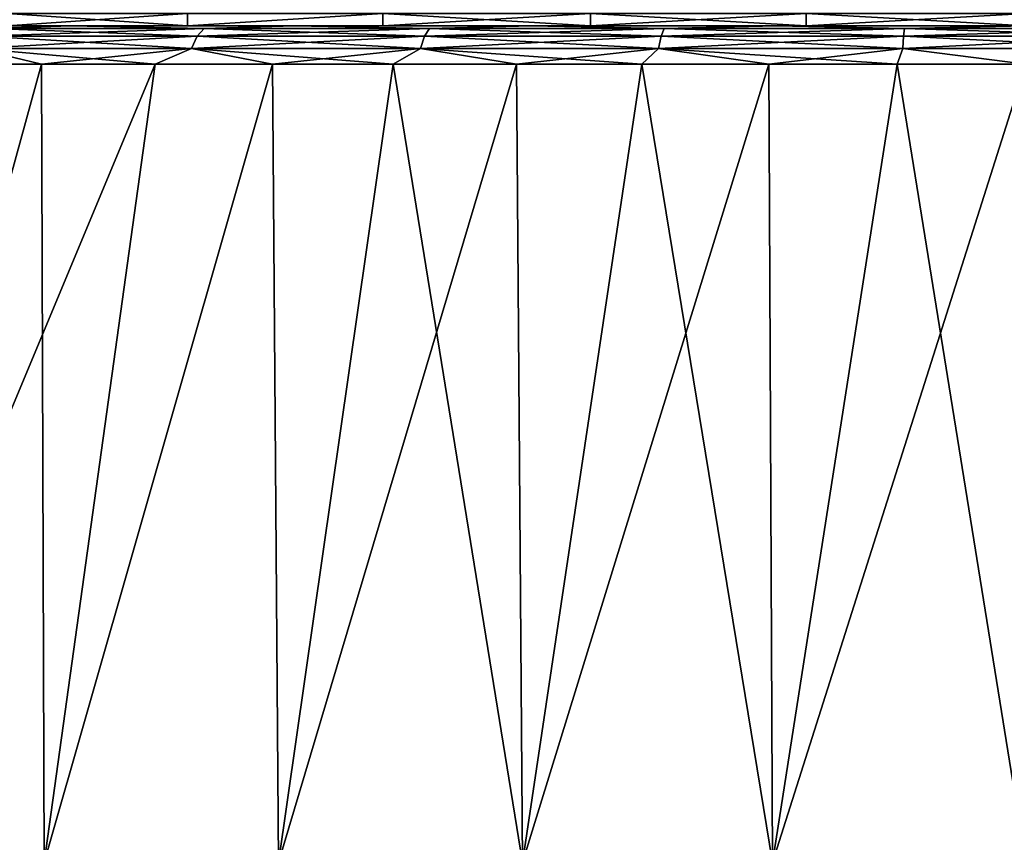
# Model space of a CAD drawing. Header units: metres. Extents: x -109 to 109, y -108 to 40.
# Tile 166 of 230: x 68.26 to 76.32, y -66.28 to -59.55. Entities that reach past the tile are written whole.
import ezdxf

# ---------------------------------------------------------------- set-up
doc = ezdxf.new("R2010")
doc.units = ezdxf.units.M
doc.layers.add('solid_K_24_42_17_000C74_XXXX', color=7, linetype='CONTINUOUS')

msp = doc.modelspace()

# ---------------------------------------------------------------- linework, layer by layer
at = {"layer": 'solid_K_24_42_17_000C74_XXXX'}
for points in [[(68.15699, -59.599998, -10.254874), (68.157433, -59.5, -10.255229), (69.630966, -59.5, -11.295341)], [(69.631096, -59.599998, -11.295417), (68.15699, -59.599998, -10.254874), (69.630966, -59.5, -11.295341)], [(68.15699, -59.599998, 10.254874), (69.631096, -59.599998, 11.295417), (68.157433, -59.5, 10.255229)], [(69.631096, -59.599998, 11.295417), (69.630966, -59.5, 11.295341), (68.157433, -59.5, 10.255229)], [(69.631096, -59.599998, -11.295417), (69.630966, -59.5, -11.295341), (71.232956, -59.5, -12.125457)], [(69.631096, -59.599998, 11.295417), (71.232956, -59.5, 12.125457), (69.630966, -59.5, 11.295341)], [(71.23317, -59.599998, -12.125541), (69.631096, -59.599998, -11.295417), (71.232956, -59.5, -12.125457)], [(69.631096, -59.599998, 11.295417), (71.23317, -59.599998, 12.125541), (71.232956, -59.5, 12.125457)], [(71.23317, -59.599998, -12.125541), (71.232956, -59.5, -12.125457), (72.933754, -59.5, -12.729893)], [(72.933342, -59.599998, 12.729778), (72.933754, -59.5, 12.729893), (71.232956, -59.5, 12.125457)], [(71.23317, -59.599998, 12.125541), (72.933342, -59.599998, 12.729778), (71.232956, -59.5, 12.125457)], [(72.933342, -59.599998, -12.729778), (71.23317, -59.599998, -12.125541), (72.933754, -59.5, -12.729893)], [(72.933342, -59.599998, -12.729778), (72.933754, -59.5, -12.729893), (74.69957, -59.5, -13.096827)], [(74.699928, -59.599998, -13.096874), (72.933342, -59.599998, -12.729778), (74.69957, -59.5, -13.096827)], [(72.933342, -59.599998, 12.729778), (74.699928, -59.599998, 13.096874), (72.933754, -59.5, 12.729893)], [(74.699928, -59.599998, 13.096874), (74.69957, -59.5, 13.096827), (72.933754, -59.5, 12.729893)], [(74.69957, -59.5, 13.096827), (76.5, -59.599998, 13.22), (76.5, -59.5, 13.22)], [(74.699928, -59.599998, 13.096874), (76.5, -59.599998, 13.22), (74.69957, -59.5, 13.096827)], [(74.699928, -59.599998, -13.096874), (74.69957, -59.5, -13.096827), (76.5, -59.5, -13.22)], [(74.699928, -59.599998, -13.096874), (76.5, -59.5, -13.22), (76.5, -59.599998, -13.22)], [(65.429268, -59.599998, 11.078832), (69.631096, -59.599998, 11.295417), (68.15699, -59.599998, 10.254874)], [(65.429268, -59.599998, 11.078832), (66.969772, -59.599998, 12.428856), (69.631096, -59.599998, 11.295417)], [(65.429298, -59.599998, -11.07886), (68.15699, -59.599998, -10.254874), (69.631096, -59.599998, -11.295417)], [(65.429298, -59.599998, -11.07886), (69.631096, -59.599998, -11.295417), (71.23317, -59.599998, -12.125541)], [(66.96981, -59.599998, -12.428885), (65.429298, -59.599998, -11.07886), (71.23317, -59.599998, -12.125541)], [(66.969772, -59.599998, 12.428856), (72.933342, -59.599998, 12.729778), (71.23317, -59.599998, 12.125541)], [(66.969772, -59.599998, 12.428856), (68.672882, -59.599998, 13.56606), (72.933342, -59.599998, 12.729778)], [(66.969772, -59.599998, 12.428856), (71.23317, -59.599998, 12.125541), (69.631096, -59.599998, 11.295417)], [(68.029289, -59.62196, 13.3477), (68.672882, -59.599998, 13.56606), (66.969772, -59.599998, 12.428856)], [(66.96981, -59.599998, -12.428885), (71.23317, -59.599998, -12.125541), (72.933342, -59.599998, -12.729778)], [(66.96981, -59.599998, -12.428885), (72.933342, -59.599998, -12.729778), (74.699928, -59.599998, -13.096874)], [(68.672928, -59.599998, -13.566086), (66.96981, -59.599998, -12.428885), (74.699928, -59.599998, -13.096874)], [(68.029289, -59.62196, -13.3477), (66.96981, -59.599998, -12.428885), (68.672928, -59.599998, -13.566086)], [(69.768997, -59.62196, -14.304111), (68.029289, -59.62196, -13.3477), (68.672928, -59.599998, -13.566086)], [(68.029289, -59.62196, 13.3477), (69.768997, -59.62196, 14.304111), (68.672882, -59.599998, 13.56606)], [(68.672882, -59.599998, 13.56606), (76.5, -59.599998, 13.22), (74.699928, -59.599998, 13.096874)], [(68.672882, -59.599998, 13.56606), (84.327072, -59.599998, 13.566086), (76.5, -59.599998, 13.22)], [(68.672882, -59.599998, 13.56606), (74.699928, -59.599998, 13.096874), (72.933342, -59.599998, 12.729778)], [(68.672882, -59.599998, 13.56606), (70.50956, -59.599998, 14.471225), (84.327072, -59.599998, 13.566086)], [(69.768997, -59.62196, 14.304111), (70.50956, -59.599998, 14.471225), (68.672882, -59.599998, 13.56606)], [(68.672928, -59.599998, -13.566086), (74.699928, -59.599998, -13.096874), (76.5, -59.599998, -13.22)], [(84.327118, -59.599998, -13.56606), (68.672928, -59.599998, -13.566086), (76.5, -59.599998, -13.22)], [(82.49044, -59.599998, -14.471225), (70.509605, -59.599998, -14.471246), (68.672928, -59.599998, -13.566086)], [(69.768997, -59.62196, -14.304111), (68.672928, -59.599998, -13.566086), (70.509605, -59.599998, -14.471246)], [(84.327118, -59.599998, -13.56606), (82.49044, -59.599998, -14.471225), (68.672928, -59.599998, -13.566086)], [(71.614853, -59.62196, -15.034937), (69.768997, -59.62196, -14.304111), (70.509605, -59.599998, -14.471246)], [(69.768997, -59.62196, 14.304111), (71.614853, -59.62196, 15.034937), (70.50956, -59.599998, 14.471225)], [(70.50956, -59.599998, 14.471225), (82.490395, -59.599998, 14.471246), (84.327072, -59.599998, 13.566086)], [(70.50956, -59.599998, 14.471225), (72.448547, -59.599998, 15.129025), (82.490395, -59.599998, 14.471246)], [(71.614853, -59.62196, 15.034937), (72.448547, -59.599998, 15.129025), (70.50956, -59.599998, 14.471225)], [(80.551453, -59.599998, -15.129025), (72.448601, -59.599998, -15.12904), (70.509605, -59.599998, -14.471246)], [(71.614853, -59.62196, -15.034937), (70.509605, -59.599998, -14.471246), (72.448601, -59.599998, -15.12904)], [(82.49044, -59.599998, -14.471225), (80.551453, -59.599998, -15.129025), (70.509605, -59.599998, -14.471246)], [(73.53775, -59.62196, -15.528653), (71.614853, -59.62196, -15.034937), (72.448601, -59.599998, -15.12904)], [(71.614853, -59.62196, 15.034937), (73.53775, -59.62196, 15.528653), (72.448547, -59.599998, 15.129025)], [(72.448547, -59.599998, 15.129025), (80.551399, -59.599998, 15.12904), (82.490395, -59.599998, 14.471246)], [(72.448547, -59.599998, 15.129025), (74.456779, -59.599998, 15.528261), (80.551399, -59.599998, 15.12904)], [(73.53775, -59.62196, 15.528653), (74.456779, -59.599998, 15.528261), (72.448547, -59.599998, 15.129025)], [(78.543221, -59.599998, -15.528261), (74.456841, -59.599998, -15.528269), (72.448601, -59.599998, -15.12904)], [(73.53775, -59.62196, -15.528653), (72.448601, -59.599998, -15.12904), (74.456841, -59.599998, -15.528269)], [(80.551453, -59.599998, -15.129025), (78.543221, -59.599998, -15.528261), (72.448601, -59.599998, -15.12904)], [(75.507362, -59.62196, -15.777473), (73.53775, -59.62196, -15.528653), (74.456841, -59.599998, -15.528269)], [(73.53775, -59.62196, 15.528653), (75.507362, -59.62196, 15.777473), (74.456779, -59.599998, 15.528261)], [(74.456779, -59.599998, 15.528261), (78.543159, -59.599998, 15.528269), (80.551399, -59.599998, 15.12904)], [(74.456779, -59.599998, 15.528261), (76.499969, -59.599998, 15.662107), (78.543159, -59.599998, 15.528269)], [(75.507362, -59.62196, 15.777473), (76.499969, -59.599998, 15.662107), (74.456779, -59.599998, 15.528261)], [(78.543221, -59.599998, -15.528261), (76.500031, -59.599998, -15.662107), (74.456841, -59.599998, -15.528269)], [(75.507362, -59.62196, -15.777473), (74.456841, -59.599998, -15.528269), (76.500031, -59.599998, -15.662107)], [(77.492638, -59.62196, -15.777473), (75.507362, -59.62196, -15.777473), (76.500031, -59.599998, -15.662107)], [(75.507362, -59.62196, 15.777473), (77.492638, -59.62196, 15.777473), (76.499969, -59.599998, 15.662107)], [(67.899124, -59.786476, -13.552815), (67.957596, -59.685997, -13.460675), (69.712029, -59.685997, -14.425181)], [(69.665558, -59.786476, -14.523923), (67.899124, -59.786476, -13.552815), (69.712029, -59.685997, -14.425181)], [(67.899124, -59.786476, 13.552815), (69.665558, -59.786476, 14.523923), (67.957596, -59.685997, 13.460675)], [(67.957596, -59.685997, -13.460675), (68.029289, -59.62196, -13.3477), (69.768997, -59.62196, -14.304111)], [(69.712029, -59.685997, -14.425181), (67.957596, -59.685997, -13.460675), (69.768997, -59.62196, -14.304111)], [(67.957596, -59.685997, 13.460675), (69.712029, -59.685997, 14.425181), (68.029289, -59.62196, 13.3477)], [(69.665558, -59.786476, 14.523923), (69.712029, -59.685997, 14.425181), (67.957596, -59.685997, 13.460675)], [(69.712029, -59.685997, 14.425181), (69.768997, -59.62196, 14.304111), (68.029289, -59.62196, 13.3477)], [(69.665558, -59.786476, -14.523923), (69.712029, -59.685997, -14.425181), (71.573502, -59.685997, -15.162193)], [(71.53978, -59.786476, -15.265981), (69.665558, -59.786476, -14.523923), (71.573502, -59.685997, -15.162193)], [(69.665558, -59.786476, 14.523923), (71.53978, -59.786476, 15.265981), (69.712029, -59.685997, 14.425181)], [(69.712029, -59.685997, -14.425181), (69.768997, -59.62196, -14.304111), (71.614853, -59.62196, -15.034937)], [(71.573502, -59.685997, -15.162193), (69.712029, -59.685997, -14.425181), (71.614853, -59.62196, -15.034937)], [(69.712029, -59.685997, 14.425181), (71.573502, -59.685997, 15.162193), (69.768997, -59.62196, 14.304111)], [(71.53978, -59.786476, 15.265981), (71.573502, -59.685997, 15.162193), (69.712029, -59.685997, 14.425181)], [(71.573502, -59.685997, 15.162193), (71.614853, -59.62196, 15.034937), (69.768997, -59.62196, 14.304111)], [(71.53978, -59.786476, -15.265981), (71.573502, -59.685997, -15.162193), (73.51268, -59.685997, -15.660089)], [(73.492233, -59.786476, -15.767283), (71.53978, -59.786476, -15.265981), (73.51268, -59.685997, -15.660089)], [(71.53978, -59.786476, 15.265981), (73.492233, -59.786476, 15.767283), (71.573502, -59.685997, 15.162193)], [(71.573502, -59.685997, -15.162193), (71.614853, -59.62196, -15.034937), (73.53775, -59.62196, -15.528653)], [(73.51268, -59.685997, -15.660089), (71.573502, -59.685997, -15.162193), (73.53775, -59.62196, -15.528653)], [(71.573502, -59.685997, 15.162193), (73.51268, -59.685997, 15.660089), (71.614853, -59.62196, 15.034937)], [(73.492233, -59.786476, 15.767283), (73.51268, -59.685997, 15.660089), (71.573502, -59.685997, 15.162193)], [(73.51268, -59.685997, 15.660089), (73.53775, -59.62196, 15.528653), (71.614853, -59.62196, 15.034937)], [(73.492233, -59.786476, -15.767283), (73.51268, -59.685997, -15.660089), (75.498962, -59.685997, -15.911015)], [(75.492111, -59.786476, -16.019928), (73.492233, -59.786476, -15.767283), (75.498962, -59.685997, -15.911015)], [(73.492233, -59.786476, 15.767283), (75.492111, -59.786476, 16.019928), (73.51268, -59.685997, 15.660089)], [(73.51268, -59.685997, -15.660089), (73.53775, -59.62196, -15.528653), (75.507362, -59.62196, -15.777473)], [(75.498962, -59.685997, -15.911015), (73.51268, -59.685997, -15.660089), (75.507362, -59.62196, -15.777473)], [(73.51268, -59.685997, 15.660089), (75.498962, -59.685997, 15.911015), (73.53775, -59.62196, 15.528653)], [(75.492111, -59.786476, 16.019928), (75.498962, -59.685997, 15.911015), (73.51268, -59.685997, 15.660089)], [(75.498962, -59.685997, 15.911015), (75.507362, -59.62196, 15.777473), (73.53775, -59.62196, 15.528653)], [(75.492111, -59.786476, -16.019928), (75.498962, -59.685997, -15.911015), (77.501038, -59.685997, -15.911015)], [(77.507889, -59.786476, -16.019928), (75.492111, -59.786476, -16.019928), (77.501038, -59.685997, -15.911015)], [(75.492111, -59.786476, 16.019928), (77.507889, -59.786476, 16.019928), (75.498962, -59.685997, 15.911015)], [(75.498962, -59.685997, -15.911015), (75.507362, -59.62196, -15.777473), (77.492638, -59.62196, -15.777473)], [(77.501038, -59.685997, -15.911015), (75.498962, -59.685997, -15.911015), (77.492638, -59.62196, -15.777473)], [(75.498962, -59.685997, 15.911015), (77.501038, -59.685997, 15.911015), (75.507362, -59.62196, 15.777473)], [(77.507889, -59.786476, 16.019928), (77.501038, -59.685997, 15.911015), (75.498962, -59.685997, 15.911015)], [(77.501038, -59.685997, 15.911015), (77.492638, -59.62196, 15.777473), (75.507362, -59.62196, 15.777473)], [(67.899124, -59.786476, -13.552815), (68.436852, -59.914131, -13.965764), (67.540703, -59.914131, -13.408504)], [(67.899124, -59.786476, 13.552815), (67.540703, -59.914131, 13.408504), (68.436852, -59.914131, 13.965764)], [(69.665558, -59.786476, -14.523923), (68.436852, -59.914131, -13.965764), (67.899124, -59.786476, -13.552815)], [(67.899124, -59.786476, 13.552815), (68.436852, -59.914131, 13.965764), (69.367523, -59.914131, 14.46322)], [(67.899124, -59.786476, 13.552815), (69.367523, -59.914131, 14.46322), (69.665558, -59.786476, 14.523923)], [(69.665558, -59.786476, -14.523923), (69.367523, -59.914131, -14.46322), (68.436852, -59.914131, -13.965764)], [(69.665558, -59.786476, -14.523923), (70.328735, -59.914131, -14.898741), (69.367523, -59.914131, -14.46322)], [(69.665558, -59.786476, 14.523923), (69.367523, -59.914131, 14.46322), (70.328735, -59.914131, 14.898741)], [(71.53978, -59.786476, -15.265981), (70.328735, -59.914131, -14.898741), (69.665558, -59.786476, -14.523923)], [(69.665558, -59.786476, 14.523923), (70.328735, -59.914131, 14.898741), (71.316376, -59.914131, 15.270462)], [(69.665558, -59.786476, 14.523923), (71.316376, -59.914131, 15.270462), (71.53978, -59.786476, 15.265981)], [(71.53978, -59.786476, -15.265981), (71.316376, -59.914131, -15.270462), (70.328735, -59.914131, -14.898741)], [(71.53978, -59.786476, -15.265981), (72.32621, -59.914131, -15.576793), (71.316376, -59.914131, -15.270462)], [(71.53978, -59.786476, 15.265981), (71.316376, -59.914131, 15.270462), (72.32621, -59.914131, 15.576793)], [(73.492233, -59.786476, -15.767283), (72.32621, -59.914131, -15.576793), (71.53978, -59.786476, -15.265981)], [(71.53978, -59.786476, 15.265981), (72.32621, -59.914131, 15.576793), (73.35392, -59.914131, 15.816422)], [(71.53978, -59.786476, 15.265981), (73.35392, -59.914131, 15.816422), (73.492233, -59.786476, 15.767283)], [(73.492233, -59.786476, -15.767283), (73.35392, -59.914131, -15.816421), (72.32621, -59.914131, -15.576793)], [(73.492233, -59.786476, -15.767283), (74.395103, -59.914131, -15.98832), (73.35392, -59.914131, -15.816421)], [(73.492233, -59.786476, 15.767283), (73.35392, -59.914131, 15.816422), (74.395103, -59.914131, 15.98832)], [(75.492111, -59.786476, -16.019928), (74.395103, -59.914131, -15.98832), (73.492233, -59.786476, -15.767283)], [(73.492233, -59.786476, 15.767283), (74.395103, -59.914131, 15.98832), (75.445297, -59.914131, 16.091755)], [(73.492233, -59.786476, 15.767283), (75.445297, -59.914131, 16.091755), (75.492111, -59.786476, 16.019928)], [(75.492111, -59.786476, -16.019928), (75.445297, -59.914131, -16.091755), (74.395103, -59.914131, -15.98832)], [(75.492111, -59.786476, -16.019928), (76.5, -59.914131, -16.126282), (75.445297, -59.914131, -16.091755)], [(75.492111, -59.786476, 16.019928), (75.445297, -59.914131, 16.091755), (76.5, -59.914131, 16.126282)], [(77.507889, -59.786476, -16.019928), (76.5, -59.914131, -16.126282), (75.492111, -59.786476, -16.019928)], [(75.492111, -59.786476, 16.019928), (76.5, -59.914131, 16.126282), (77.507889, -59.786476, 16.019928)], [(66.639297, -66.448959, -15.693223), (68.436852, -59.914131, -13.965764), (69.367523, -59.914131, -14.46322)], [(68.458382, -66.448959, -16.698597), (66.639297, -66.448959, -15.693223), (69.367523, -59.914131, -14.46322)], [(66.639297, -66.448959, -15.693223), (67.540703, -59.914131, -13.408504), (68.436852, -59.914131, -13.965764)], [(66.639297, -66.448959, 15.693223), (68.436852, -59.914131, 13.965764), (67.540703, -59.914131, 13.408504)], [(66.639297, -66.448959, 15.693223), (68.458382, -66.448959, 16.698597), (68.436852, -59.914131, 13.965764)], [(68.458382, -66.448959, 16.698597), (69.367523, -59.914131, 14.46322), (68.436852, -59.914131, 13.965764)], [(68.458382, -66.448959, -16.698597), (69.367523, -59.914131, -14.46322), (70.328735, -59.914131, -14.898741)], [(70.378593, -66.448959, -17.493975), (68.458382, -66.448959, -16.698597), (70.328735, -59.914131, -14.898741)], [(68.458382, -66.448959, 16.698597), (70.328735, -59.914131, 14.898741), (69.367523, -59.914131, 14.46322)], [(68.458382, -66.448959, 16.698597), (70.378593, -66.448959, 17.493975), (70.328735, -59.914131, 14.898741)], [(70.378593, -66.448959, -17.493975), (70.328735, -59.914131, -14.898741), (71.316376, -59.914131, -15.270462)], [(70.378593, -66.448959, 17.493975), (71.316376, -59.914131, 15.270462), (70.328735, -59.914131, 14.898741)], [(70.378593, -66.448959, -17.493975), (71.316376, -59.914131, -15.270462), (72.32621, -59.914131, -15.576793)], [(72.375786, -66.448959, -18.069357), (70.378593, -66.448959, -17.493975), (72.32621, -59.914131, -15.576793)], [(70.378593, -66.448959, 17.493975), (72.375786, -66.448959, 18.069357), (71.316376, -59.914131, 15.270462)], [(72.375786, -66.448959, 18.069357), (72.32621, -59.914131, 15.576793), (71.316376, -59.914131, 15.270462)], [(72.375786, -66.448959, -18.069357), (72.32621, -59.914131, -15.576793), (73.35392, -59.914131, -15.816421)], [(72.375786, -66.448959, 18.069357), (73.35392, -59.914131, 15.816422), (72.32621, -59.914131, 15.576793)], [(72.375786, -66.448959, -18.069357), (73.35392, -59.914131, -15.816421), (74.395103, -59.914131, -15.98832)], [(74.424843, -66.448959, -18.417505), (72.375786, -66.448959, -18.069357), (74.395103, -59.914131, -15.98832)], [(72.375786, -66.448959, 18.069357), (74.424843, -66.448959, 18.417505), (73.35392, -59.914131, 15.816422)], [(74.424843, -66.448959, 18.417505), (74.395103, -59.914131, 15.98832), (73.35392, -59.914131, 15.816422)], [(74.424843, -66.448959, -18.417505), (74.395103, -59.914131, -15.98832), (75.445297, -59.914131, -16.091755)], [(74.424843, -66.448959, 18.417505), (75.445297, -59.914131, 16.091755), (74.395103, -59.914131, 15.98832)], [(74.424843, -66.448959, -18.417505), (75.445297, -59.914131, -16.091755), (76.5, -59.914131, -16.126282)], [(76.5, -66.448959, -18.534044), (74.424843, -66.448959, -18.417505), (76.5, -59.914131, -16.126282)], [(74.424843, -66.448959, 18.417505), (76.5, -66.448959, 18.534044), (75.445297, -59.914131, 16.091755)], [(76.5, -66.448959, 18.534044), (76.5, -59.914131, 16.126282), (75.445297, -59.914131, 16.091755)]]:
    msp.add_3dface(points, dxfattribs=at)

doc.saveas('drawing.dxf')
